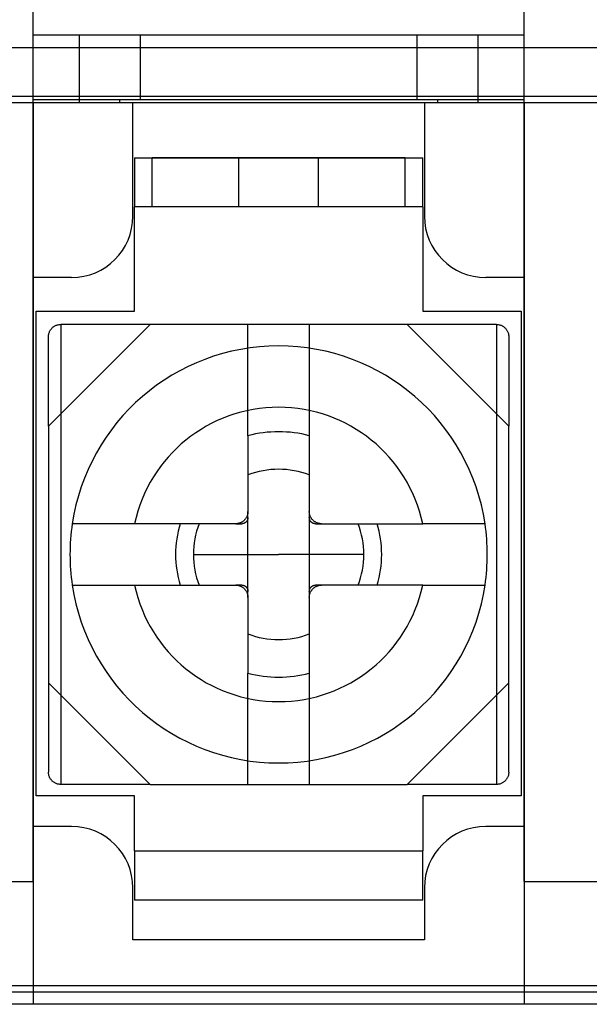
# Model space of a CAD drawing. Header units: millimetres. Extents: x 0 to 93, y 0 to 191.
# Tile 20 of 148: x 58.48 to 67.76, y 0 to 16.05. Entities that reach past the tile are written whole.
import ezdxf

# ---------------------------------------------------------------- set-up
doc = ezdxf.new("R2010")
doc.units = ezdxf.units.MM
doc.layers.add('MAIN-1', color=7, linetype='Continuous')
doc.layers.add('MAIN-2', color=7, linetype='Continuous')

msp = doc.modelspace()

# ---------------------------------------------------------------- linework, layer by layer
at = {"layer": 'MAIN-1'}
for p, q in [((2.1, 15.6), (90.9, 15.6)), ((90.9, 14.8), (2.1, 14.8)), ((88.25, 14.7), (4.75, 14.7)), ((58.7, 2), (58.7, 14.7)), ((60.325, 12.85), (60.325, 14.7)), ((65.075, 14.7), (65.075, 12.85)), ((66.7, 2), (66.7, 14.7)), ((60.35, 13.8), (65.05, 13.8)), ((60.35, 13.8), (60.35, 13)), ((65.05, 13), (65.05, 13.8)), ((60.35, 11.3), (60.35, 13)), ((65.05, 13), (60.35, 13)), ((65.05, 13), (65.05, 11.3)), ((59.325, 11.85), (58.7, 11.85)), ((66.7, 11.85), (66.075, 11.85)), ((58.75, 11.3), (60.35, 11.3)), ((58.75, 3.4), (58.75, 11.3)), ((65.05, 11.3), (66.65, 11.3)), ((66.65, 11.3), (66.65, 3.4)), ((58.95, 9.428), (60.607, 11.085)), ((59.086, 11.075), (59.098, 11.078)), ((59.098, 11.078), (59.109, 11.081)), ((59.109, 11.081), (59.122, 11.083)), ((59.122, 11.083), (59.136, 11.085)), ((59.136, 11.085), (59.15, 11.085)), ((60.607, 11.085), (59.15, 11.085)), ((64.793, 11.085), (60.607, 11.085)), ((64.793, 11.085), (66.45, 9.428)), ((66.25, 11.085), (64.793, 11.085)), ((66.25, 11.085), (66.264, 11.085)), ((66.264, 11.085), (66.278, 11.083)), ((66.278, 11.083), (66.291, 11.081)), ((66.291, 11.081), (66.302, 11.078)), ((66.302, 11.078), (66.314, 11.075)), ((58.952, 10.913), (58.954, 10.926)), ((58.954, 10.926), (58.957, 10.938)), ((58.957, 10.938), (58.96, 10.949)), ((58.96, 10.949), (58.964, 10.96)), ((58.964, 10.96), (58.969, 10.97)), ((58.969, 10.97), (58.974, 10.98)), ((58.974, 10.98), (58.979, 10.989)), ((58.979, 10.989), (58.985, 10.998)), ((58.985, 10.998), (58.991, 11.007)), ((58.991, 11.007), (58.998, 11.015)), ((58.998, 11.015), (59.005, 11.023)), ((59.005, 11.023), (59.012, 11.03)), ((59.012, 11.03), (59.02, 11.037)), ((59.02, 11.037), (59.028, 11.044)), ((59.028, 11.044), (59.037, 11.05)), ((59.037, 11.05), (59.046, 11.056)), ((59.046, 11.056), (59.055, 11.061)), ((59.055, 11.061), (59.065, 11.066)), ((59.065, 11.066), (59.075, 11.071)), ((59.075, 11.071), (59.086, 11.075)), ((66.314, 11.075), (66.325, 11.071)), ((66.325, 11.071), (66.335, 11.066)), ((66.335, 11.066), (66.345, 11.061)), ((66.345, 11.061), (66.354, 11.056)), ((66.354, 11.056), (66.363, 11.05)), ((66.363, 11.05), (66.372, 11.044)), ((66.372, 11.044), (66.38, 11.037)), ((66.38, 11.037), (66.388, 11.03)), ((66.388, 11.03), (66.395, 11.023)), ((66.395, 11.023), (66.402, 11.015)), ((66.402, 11.015), (66.409, 11.007)), ((66.409, 11.007), (66.415, 10.998)), ((66.415, 10.998), (66.421, 10.989)), ((66.421, 10.989), (66.426, 10.98)), ((66.426, 10.98), (66.431, 10.97)), ((66.431, 10.97), (66.436, 10.96)), ((66.436, 10.96), (66.44, 10.949)), ((66.44, 10.949), (66.443, 10.938)), ((66.443, 10.938), (66.446, 10.926)), ((66.446, 10.926), (66.448, 10.913)), ((58.95, 10.899), (58.952, 10.913)), ((58.95, 10.885), (58.95, 10.899)), ((58.95, 9.428), (58.95, 10.885)), ((66.448, 10.913), (66.45, 10.899)), ((66.45, 10.899), (66.45, 10.885)), ((66.45, 10.885), (66.45, 9.428)), ((58.95, 9.428), (58.95, 5.242)), ((66.45, 5.242), (66.45, 9.428)), ((62.2, 9.271), (62.2, 8.035)), ((63.2, 9.271), (63.2, 8.035)), ((62.2, 7.937), (62.2, 8.035)), ((62.2, 8.035), (62.2, 8.025)), ((63.2, 8.026), (63.2, 8.035)), ((63.2, 8.035), (63.2, 7.937)), ((62.11, 7.868), (62.103, 7.863)), ((62.117, 7.873), (62.11, 7.868)), ((62.124, 7.879), (62.117, 7.873)), ((62.131, 7.884), (62.124, 7.879)), ((62.138, 7.89), (62.131, 7.884)), ((62.144, 7.897), (62.138, 7.89)), ((62.15, 7.903), (62.144, 7.897)), ((62.156, 7.91), (62.15, 7.903)), ((62.162, 7.917), (62.156, 7.91)), ((62.167, 7.925), (62.162, 7.917)), ((62.171, 7.932), (62.167, 7.925)), ((62.176, 7.94), (62.171, 7.932)), ((62.175, 7.869), (62.172, 7.866)), ((62.177, 7.873), (62.175, 7.869)), ((62.18, 7.948), (62.176, 7.94)), ((62.18, 7.876), (62.177, 7.873)), ((62.184, 7.956), (62.18, 7.948)), ((62.182, 7.879), (62.18, 7.876)), ((62.185, 7.883), (62.182, 7.879)), ((62.187, 7.964), (62.184, 7.956)), ((62.187, 7.887), (62.185, 7.883)), ((62.19, 7.972), (62.187, 7.964)), ((62.189, 7.891), (62.187, 7.887)), ((62.191, 7.895), (62.189, 7.891)), ((62.192, 7.98), (62.19, 7.972)), ((62.193, 7.899), (62.191, 7.895)), ((62.195, 7.989), (62.192, 7.98)), ((62.194, 7.903), (62.193, 7.899)), ((62.196, 7.908), (62.194, 7.903)), ((62.197, 7.998), (62.195, 7.989)), ((62.197, 7.913), (62.196, 7.908)), ((62.198, 8.007), (62.197, 7.998)), ((62.198, 7.917), (62.197, 7.913)), ((62.199, 8.016), (62.198, 8.007)), ((62.199, 7.922), (62.198, 7.917)), ((62.2, 8.025), (62.199, 8.016)), ((62.2, 7.932), (62.199, 7.927)), ((62.199, 7.927), (62.199, 7.922)), ((62.2, 7.937), (62.2, 7.932)), ((63.201, 8.016), (63.2, 8.026)), ((63.2, 7.932), (63.2, 7.937)), ((63.201, 7.927), (63.2, 7.932)), ((63.202, 8.007), (63.201, 8.016)), ((63.201, 7.922), (63.201, 7.927)), ((63.202, 7.917), (63.201, 7.922)), ((63.203, 7.998), (63.202, 8.007)), ((63.203, 7.913), (63.202, 7.917)), ((63.205, 7.99), (63.203, 7.998)), ((63.204, 7.908), (63.203, 7.913)), ((63.206, 7.903), (63.204, 7.908)), ((63.207, 7.981), (63.205, 7.99)), ((63.207, 7.899), (63.206, 7.903)), ((63.21, 7.972), (63.207, 7.981)), ((63.209, 7.895), (63.207, 7.899)), ((63.211, 7.891), (63.209, 7.895)), ((63.213, 7.964), (63.21, 7.972)), ((63.213, 7.887), (63.211, 7.891)), ((63.216, 7.956), (63.213, 7.964)), ((63.215, 7.883), (63.213, 7.887)), ((63.218, 7.879), (63.215, 7.883)), ((63.22, 7.948), (63.216, 7.956)), ((63.22, 7.876), (63.218, 7.879)), ((63.224, 7.94), (63.22, 7.948)), ((63.223, 7.873), (63.22, 7.876)), ((63.225, 7.869), (63.223, 7.873)), ((63.228, 7.932), (63.224, 7.94)), ((63.228, 7.866), (63.225, 7.869)), ((63.233, 7.925), (63.228, 7.932)), ((63.238, 7.918), (63.233, 7.925)), ((63.243, 7.911), (63.238, 7.918)), ((63.249, 7.904), (63.243, 7.911)), ((63.255, 7.897), (63.249, 7.904)), ((63.262, 7.891), (63.255, 7.897)), ((63.268, 7.885), (63.262, 7.891)), ((63.275, 7.879), (63.268, 7.885)), ((63.282, 7.873), (63.275, 7.879)), ((63.29, 7.868), (63.282, 7.873)), ((63.297, 7.864), (63.29, 7.868)), ((59.338, 7.835), (59.337, 7.835)), ((59.341, 7.835), (59.338, 7.835)), ((59.346, 7.835), (59.341, 7.835)), ((59.353, 7.835), (59.346, 7.835)), ((59.362, 7.835), (59.353, 7.835)), ((59.373, 7.835), (59.362, 7.835)), ((59.386, 7.835), (59.373, 7.835)), ((59.401, 7.835), (59.386, 7.835)), ((59.418, 7.835), (59.401, 7.835)), ((59.437, 7.835), (59.418, 7.835)), ((59.458, 7.835), (59.437, 7.835)), ((59.481, 7.835), (59.458, 7.835)), ((59.505, 7.835), (59.481, 7.835)), ((59.531, 7.835), (59.505, 7.835)), ((59.558, 7.835), (59.531, 7.835)), ((59.587, 7.835), (59.558, 7.835)), ((59.617, 7.835), (59.587, 7.835)), ((59.65, 7.835), (59.617, 7.835)), ((59.684, 7.835), (59.65, 7.835)), ((59.72, 7.835), (59.684, 7.835)), ((59.757, 7.835), (59.72, 7.835)), ((59.796, 7.835), (59.757, 7.835)), ((59.835, 7.835), (59.796, 7.835)), ((59.874, 7.835), (59.835, 7.835)), ((59.914, 7.835), (59.874, 7.835)), ((59.954, 7.835), (59.914, 7.835)), ((59.995, 7.835), (59.954, 7.835)), ((60.037, 7.835), (59.995, 7.835)), ((60.081, 7.835), (60.037, 7.835)), ((60.125, 7.835), (60.081, 7.835)), ((60.169, 7.835), (60.125, 7.835)), ((60.214, 7.835), (60.169, 7.835)), ((60.26, 7.835), (60.214, 7.835)), ((60.306, 7.835), (60.26, 7.835)), ((60.353, 7.835), (60.306, 7.835)), ((62, 7.835), (60.353, 7.835)), ((62.009, 7.835), (62, 7.835)), ((62, 7.835), (62.098, 7.835)), ((62.019, 7.836), (62.009, 7.835)), ((62.028, 7.837), (62.019, 7.836)), ((62.037, 7.838), (62.028, 7.837)), ((62.046, 7.84), (62.037, 7.838)), ((62.054, 7.843), (62.046, 7.84)), ((62.063, 7.845), (62.054, 7.843)), ((62.071, 7.848), (62.063, 7.845)), ((62.079, 7.851), (62.071, 7.848)), ((62.087, 7.855), (62.079, 7.851)), ((62.095, 7.859), (62.087, 7.855)), ((62.103, 7.863), (62.095, 7.859)), ((62.103, 7.835), (62.098, 7.835)), ((62.108, 7.836), (62.103, 7.835)), ((62.113, 7.836), (62.108, 7.836)), ((62.118, 7.837), (62.113, 7.836)), ((62.122, 7.838), (62.118, 7.837)), ((62.127, 7.839), (62.122, 7.838)), ((62.132, 7.841), (62.127, 7.839)), ((62.136, 7.842), (62.132, 7.841)), ((62.14, 7.844), (62.136, 7.842)), ((62.144, 7.846), (62.14, 7.844)), ((62.148, 7.848), (62.144, 7.846)), ((62.152, 7.85), (62.148, 7.848)), ((62.156, 7.853), (62.152, 7.85)), ((62.159, 7.855), (62.156, 7.853)), ((62.162, 7.858), (62.159, 7.855)), ((62.166, 7.86), (62.162, 7.858)), ((62.169, 7.863), (62.166, 7.86)), ((62.172, 7.866), (62.169, 7.863)), ((63.231, 7.863), (63.228, 7.866)), ((63.234, 7.86), (63.231, 7.863)), ((63.237, 7.858), (63.234, 7.86)), ((63.241, 7.855), (63.237, 7.858)), ((63.244, 7.853), (63.241, 7.855)), ((63.248, 7.85), (63.244, 7.853)), ((63.252, 7.848), (63.248, 7.85)), ((63.256, 7.846), (63.252, 7.848)), ((63.26, 7.844), (63.256, 7.846)), ((63.264, 7.842), (63.26, 7.844)), ((63.268, 7.841), (63.264, 7.842)), ((63.273, 7.839), (63.268, 7.841)), ((63.278, 7.838), (63.273, 7.839)), ((63.282, 7.837), (63.278, 7.838)), ((63.287, 7.836), (63.282, 7.837)), ((63.292, 7.836), (63.287, 7.836)), ((63.297, 7.835), (63.292, 7.836)), ((63.305, 7.859), (63.297, 7.864)), ((63.302, 7.835), (63.297, 7.835)), ((63.302, 7.835), (63.4, 7.835)), ((63.313, 7.855), (63.305, 7.859)), ((63.321, 7.851), (63.313, 7.855)), ((63.329, 7.848), (63.321, 7.851)), ((63.337, 7.845), (63.329, 7.848)), ((63.345, 7.843), (63.337, 7.845)), ((63.354, 7.84), (63.345, 7.843)), ((63.363, 7.839), (63.354, 7.84)), ((63.372, 7.837), (63.363, 7.839)), ((63.381, 7.836), (63.372, 7.837)), ((63.39, 7.835), (63.381, 7.836)), ((63.4, 7.835), (63.39, 7.835)), ((63.4, 7.835), (65.047, 7.835)), ((65.094, 7.835), (65.047, 7.835)), ((65.14, 7.835), (65.094, 7.835)), ((65.186, 7.835), (65.14, 7.835)), ((65.231, 7.835), (65.186, 7.835)), ((65.276, 7.835), (65.231, 7.835)), ((65.32, 7.835), (65.276, 7.835)), ((65.363, 7.835), (65.32, 7.835)), ((65.406, 7.835), (65.363, 7.835)), ((65.447, 7.835), (65.406, 7.835)), ((65.487, 7.835), (65.447, 7.835)), ((65.527, 7.835), (65.487, 7.835)), ((65.566, 7.835), (65.527, 7.835)), ((65.605, 7.835), (65.566, 7.835)), ((65.643, 7.835), (65.605, 7.835)), ((65.68, 7.835), (65.643, 7.835)), ((65.716, 7.835), (65.68, 7.835)), ((65.75, 7.835), (65.716, 7.835)), ((65.782, 7.835), (65.75, 7.835)), ((65.813, 7.835), (65.782, 7.835)), ((65.842, 7.835), (65.813, 7.835)), ((65.869, 7.835), (65.842, 7.835)), ((65.894, 7.835), (65.869, 7.835)), ((65.918, 7.835), (65.894, 7.835)), ((65.941, 7.835), (65.918, 7.835)), ((65.962, 7.835), (65.941, 7.835)), ((65.981, 7.835), (65.962, 7.835)), ((65.999, 7.835), (65.981, 7.835)), ((66.014, 7.835), (65.999, 7.835)), ((66.027, 7.835), (66.014, 7.835)), ((66.038, 7.835), (66.027, 7.835)), ((66.047, 7.835), (66.038, 7.835)), ((66.054, 7.835), (66.047, 7.835)), ((66.059, 7.835), (66.054, 7.835)), ((66.062, 7.835), (66.059, 7.835)), ((66.063, 7.835), (66.062, 7.835)), ((61.311, 7.335), (62.7, 7.335)), ((64.089, 7.335), (62.7, 7.335)), ((59.337, 6.835), (59.338, 6.835)), ((59.338, 6.835), (59.341, 6.835)), ((59.341, 6.835), (59.346, 6.835)), ((59.346, 6.835), (59.353, 6.835)), ((59.353, 6.835), (59.362, 6.835)), ((59.362, 6.835), (59.373, 6.835)), ((59.373, 6.835), (59.386, 6.835)), ((59.386, 6.835), (59.401, 6.835)), ((59.401, 6.835), (59.419, 6.835)), ((59.419, 6.835), (59.438, 6.835)), ((59.438, 6.835), (59.459, 6.835)), ((59.459, 6.835), (59.481, 6.835)), ((59.481, 6.835), (59.506, 6.835)), ((59.506, 6.835), (59.531, 6.835)), ((59.531, 6.835), (59.559, 6.835)), ((59.559, 6.835), (59.587, 6.835)), ((59.587, 6.835), (59.618, 6.835)), ((59.618, 6.835), (59.65, 6.835)), ((59.65, 6.835), (59.684, 6.835)), ((59.684, 6.835), (59.72, 6.835)), ((59.72, 6.835), (59.757, 6.835)), ((59.757, 6.835), (59.795, 6.835)), ((59.795, 6.835), (59.834, 6.835)), ((59.834, 6.835), (59.873, 6.835)), ((59.873, 6.835), (59.913, 6.835)), ((59.913, 6.835), (59.953, 6.835)), ((59.953, 6.835), (59.994, 6.835)), ((59.994, 6.835), (60.036, 6.835)), ((60.036, 6.835), (60.08, 6.835)), ((60.08, 6.835), (60.124, 6.835)), ((60.124, 6.835), (60.168, 6.835)), ((60.168, 6.835), (60.214, 6.835)), ((60.214, 6.835), (60.259, 6.835)), ((60.259, 6.835), (60.306, 6.835)), ((60.306, 6.835), (60.353, 6.835)), ((60.353, 6.835), (62, 6.835)), ((62.098, 6.835), (62, 6.835)), ((62, 6.835), (62.01, 6.835)), ((62.01, 6.835), (62.019, 6.834)), ((62.019, 6.834), (62.028, 6.833)), ((62.028, 6.833), (62.037, 6.832)), ((62.037, 6.832), (62.046, 6.83)), ((62.046, 6.83), (62.055, 6.827)), ((62.055, 6.827), (62.063, 6.825)), ((62.063, 6.825), (62.071, 6.822)), ((62.071, 6.822), (62.079, 6.819)), ((62.079, 6.819), (62.087, 6.815)), ((62.087, 6.815), (62.095, 6.811)), ((62.095, 6.811), (62.103, 6.806)), ((62.098, 6.835), (62.103, 6.835)), ((62.103, 6.835), (62.108, 6.835)), ((62.103, 6.806), (62.11, 6.802)), ((62.108, 6.835), (62.113, 6.834)), ((62.11, 6.802), (62.118, 6.797)), ((62.113, 6.834), (62.118, 6.833)), ((62.118, 6.833), (62.122, 6.832)), ((62.118, 6.797), (62.125, 6.791)), ((62.122, 6.832), (62.127, 6.831)), ((62.125, 6.791), (62.132, 6.785)), ((62.127, 6.831), (62.132, 6.829)), ((62.132, 6.829), (62.136, 6.828)), ((62.132, 6.785), (62.138, 6.779)), ((62.136, 6.828), (62.14, 6.826)), ((62.138, 6.779), (62.145, 6.773)), ((62.14, 6.826), (62.144, 6.824)), ((62.144, 6.824), (62.148, 6.822)), ((62.145, 6.773), (62.151, 6.766)), ((62.148, 6.822), (62.152, 6.82)), ((62.151, 6.766), (62.157, 6.76)), ((62.152, 6.82), (62.156, 6.817)), ((62.156, 6.817), (62.159, 6.815)), ((62.157, 6.76), (62.162, 6.752)), ((62.159, 6.815), (62.163, 6.812)), ((62.162, 6.752), (62.167, 6.745)), ((62.163, 6.812), (62.166, 6.81)), ((62.166, 6.81), (62.169, 6.807)), ((62.167, 6.745), (62.172, 6.738)), ((62.169, 6.807), (62.172, 6.804)), ((62.172, 6.804), (62.175, 6.801)), ((62.175, 6.801), (62.177, 6.798)), ((62.177, 6.798), (62.18, 6.794)), ((62.18, 6.794), (62.182, 6.791)), ((62.182, 6.791), (62.185, 6.787)), ((62.185, 6.787), (62.187, 6.783)), ((62.187, 6.783), (62.189, 6.779)), ((62.189, 6.779), (62.191, 6.775)), ((62.191, 6.775), (62.193, 6.771)), ((62.193, 6.771), (62.194, 6.767)), ((62.194, 6.767), (62.196, 6.762)), ((62.196, 6.762), (62.197, 6.757)), ((62.197, 6.757), (62.198, 6.753)), ((62.198, 6.753), (62.199, 6.748)), ((62.199, 6.748), (62.199, 6.743)), ((62.199, 6.743), (62.2, 6.738)), ((63.2, 6.738), (63.201, 6.743)), ((63.201, 6.748), (63.202, 6.753)), ((63.201, 6.743), (63.201, 6.748)), ((63.202, 6.753), (63.203, 6.757)), ((63.203, 6.757), (63.204, 6.762)), ((63.204, 6.762), (63.206, 6.767)), ((63.206, 6.767), (63.207, 6.771)), ((63.207, 6.771), (63.209, 6.775)), ((63.209, 6.775), (63.211, 6.779)), ((63.211, 6.779), (63.213, 6.783)), ((63.213, 6.783), (63.215, 6.787)), ((63.215, 6.787), (63.218, 6.791)), ((63.218, 6.791), (63.22, 6.794)), ((63.22, 6.794), (63.223, 6.798)), ((63.223, 6.798), (63.225, 6.801)), ((63.225, 6.801), (63.228, 6.804)), ((63.228, 6.804), (63.231, 6.807)), ((63.229, 6.738), (63.233, 6.746)), ((63.231, 6.807), (63.234, 6.81)), ((63.233, 6.746), (63.238, 6.753)), ((63.234, 6.81), (63.238, 6.812)), ((63.238, 6.812), (63.241, 6.815)), ((63.238, 6.753), (63.244, 6.76)), ((63.241, 6.815), (63.244, 6.817)), ((63.244, 6.817), (63.248, 6.82)), ((63.244, 6.76), (63.25, 6.767)), ((63.248, 6.82), (63.252, 6.822)), ((63.25, 6.767), (63.256, 6.773)), ((63.252, 6.822), (63.256, 6.824)), ((63.256, 6.824), (63.26, 6.826)), ((63.256, 6.773), (63.262, 6.78)), ((63.26, 6.826), (63.264, 6.828)), ((63.262, 6.78), (63.269, 6.786)), ((63.264, 6.828), (63.268, 6.829)), ((63.268, 6.829), (63.273, 6.831)), ((63.269, 6.786), (63.276, 6.792)), ((63.273, 6.831), (63.278, 6.832)), ((63.276, 6.792), (63.283, 6.797)), ((63.278, 6.832), (63.282, 6.833)), ((63.282, 6.833), (63.287, 6.834)), ((63.283, 6.797), (63.29, 6.802)), ((63.287, 6.834), (63.292, 6.835)), ((63.29, 6.802), (63.297, 6.807)), ((63.292, 6.835), (63.297, 6.835)), ((63.297, 6.835), (63.302, 6.835)), ((63.297, 6.807), (63.305, 6.811)), ((63.4, 6.835), (63.302, 6.835)), ((63.305, 6.811), (63.313, 6.815)), ((63.313, 6.815), (63.321, 6.819)), ((63.321, 6.819), (63.329, 6.822)), ((63.329, 6.822), (63.337, 6.825)), ((63.337, 6.825), (63.346, 6.828)), ((63.346, 6.828), (63.354, 6.83)), ((63.354, 6.83), (63.363, 6.832)), ((63.363, 6.832), (63.372, 6.833)), ((63.372, 6.833), (63.381, 6.834)), ((63.381, 6.834), (63.391, 6.835)), ((63.391, 6.835), (63.4, 6.835)), ((65.047, 6.835), (63.4, 6.835)), ((65.047, 6.835), (65.094, 6.835)), ((65.094, 6.835), (65.14, 6.835)), ((65.14, 6.835), (65.186, 6.835)), ((65.186, 6.835), (65.231, 6.835)), ((65.231, 6.835), (65.275, 6.835)), ((65.275, 6.835), (65.319, 6.835)), ((65.319, 6.835), (65.363, 6.835)), ((65.363, 6.835), (65.405, 6.835)), ((65.405, 6.835), (65.446, 6.835)), ((65.446, 6.835), (65.486, 6.835)), ((65.486, 6.835), (65.526, 6.835)), ((65.526, 6.835), (65.566, 6.835)), ((65.566, 6.835), (65.605, 6.835)), ((65.605, 6.835), (65.643, 6.835)), ((65.643, 6.835), (65.681, 6.835)), ((65.681, 6.835), (65.716, 6.835)), ((65.716, 6.835), (65.751, 6.835)), ((65.751, 6.835), (65.783, 6.835)), ((65.783, 6.835), (65.814, 6.835)), ((65.814, 6.835), (65.842, 6.835)), ((65.842, 6.835), (65.87, 6.835)), ((65.87, 6.835), (65.895, 6.835)), ((65.895, 6.835), (65.919, 6.835)), ((65.919, 6.835), (65.942, 6.835)), ((65.942, 6.835), (65.963, 6.835)), ((65.963, 6.835), (65.982, 6.835)), ((65.982, 6.835), (65.999, 6.835)), ((65.999, 6.835), (66.014, 6.835)), ((66.014, 6.835), (66.027, 6.835)), ((66.027, 6.835), (66.038, 6.835)), ((66.038, 6.835), (66.047, 6.835)), ((66.047, 6.835), (66.054, 6.835)), ((66.054, 6.835), (66.059, 6.835)), ((66.059, 6.835), (66.062, 6.835)), ((66.062, 6.835), (66.063, 6.835)), ((62.172, 6.738), (62.176, 6.73)), ((62.176, 6.73), (62.18, 6.722)), ((62.18, 6.722), (62.184, 6.714)), ((62.184, 6.714), (62.187, 6.706)), ((62.187, 6.706), (62.19, 6.698)), ((62.19, 6.698), (62.193, 6.689)), ((62.193, 6.689), (62.195, 6.681)), ((62.195, 6.681), (62.197, 6.672)), ((62.197, 6.672), (62.198, 6.663)), ((62.198, 6.663), (62.199, 6.654)), ((62.199, 6.654), (62.2, 6.644)), ((62.2, 6.738), (62.2, 6.733)), ((62.2, 6.635), (62.2, 6.733)), ((62.2, 6.644), (62.2, 6.635)), ((62.2, 6.635), (62.2, 5.399)), ((63.2, 6.733), (63.2, 6.738)), ((63.2, 6.733), (63.2, 6.635)), ((63.2, 6.645), (63.201, 6.654)), ((63.2, 6.635), (63.2, 6.645)), ((63.2, 6.635), (63.2, 5.399)), ((63.201, 6.654), (63.202, 6.663)), ((63.202, 6.663), (63.203, 6.672)), ((63.203, 6.672), (63.205, 6.681)), ((63.205, 6.681), (63.208, 6.69)), ((63.208, 6.69), (63.21, 6.698)), ((63.21, 6.698), (63.213, 6.706)), ((63.213, 6.706), (63.216, 6.715)), ((63.216, 6.715), (63.22, 6.723)), ((63.22, 6.723), (63.224, 6.73)), ((63.224, 6.73), (63.229, 6.738)), ((60.607, 3.585), (58.95, 5.242)), ((58.95, 5.242), (58.95, 3.785)), ((66.45, 5.242), (64.793, 3.585)), ((66.45, 3.785), (66.45, 5.242)), ((58.95, 3.771), (58.95, 3.785)), ((58.952, 3.757), (58.95, 3.771)), ((58.954, 3.745), (58.952, 3.757)), ((58.957, 3.733), (58.954, 3.745)), ((58.96, 3.721), (58.957, 3.733)), ((58.964, 3.711), (58.96, 3.721)), ((58.969, 3.7), (58.964, 3.711)), ((58.974, 3.69), (58.969, 3.7)), ((66.431, 3.7), (66.426, 3.69)), ((66.436, 3.711), (66.431, 3.7)), ((66.44, 3.721), (66.436, 3.711)), ((66.443, 3.733), (66.44, 3.721)), ((66.446, 3.745), (66.443, 3.733)), ((66.448, 3.757), (66.446, 3.745)), ((66.45, 3.771), (66.448, 3.757)), ((66.45, 3.785), (66.45, 3.771)), ((58.979, 3.681), (58.974, 3.69)), ((58.985, 3.672), (58.979, 3.681)), ((58.991, 3.663), (58.985, 3.672)), ((58.998, 3.655), (58.991, 3.663)), ((59.005, 3.647), (58.998, 3.655)), ((59.012, 3.64), (59.005, 3.647)), ((59.02, 3.633), (59.012, 3.64)), ((59.028, 3.626), (59.02, 3.633)), ((59.037, 3.62), (59.028, 3.626)), ((59.046, 3.614), (59.037, 3.62)), ((59.055, 3.609), (59.046, 3.614)), ((59.065, 3.604), (59.055, 3.609)), ((59.075, 3.599), (59.065, 3.604)), ((59.086, 3.595), (59.075, 3.599)), ((59.098, 3.592), (59.086, 3.595)), ((59.109, 3.589), (59.098, 3.592)), ((59.122, 3.587), (59.109, 3.589)), ((59.136, 3.586), (59.122, 3.587)), ((59.15, 3.585), (59.136, 3.586)), ((60.607, 3.585), (59.15, 3.585)), ((60.607, 3.585), (64.793, 3.585)), ((66.25, 3.585), (64.793, 3.585)), ((66.264, 3.586), (66.25, 3.585)), ((66.278, 3.587), (66.264, 3.586)), ((66.291, 3.589), (66.278, 3.587)), ((66.302, 3.592), (66.291, 3.589)), ((66.314, 3.595), (66.302, 3.592)), ((66.325, 3.599), (66.314, 3.595)), ((66.335, 3.604), (66.325, 3.599)), ((66.345, 3.609), (66.335, 3.604)), ((66.354, 3.614), (66.345, 3.609)), ((66.363, 3.62), (66.354, 3.614)), ((66.372, 3.626), (66.363, 3.62)), ((66.38, 3.633), (66.372, 3.626)), ((66.388, 3.64), (66.38, 3.633)), ((66.395, 3.647), (66.388, 3.64)), ((66.402, 3.655), (66.395, 3.647)), ((66.409, 3.663), (66.402, 3.655)), ((66.415, 3.672), (66.409, 3.663)), ((66.421, 3.681), (66.415, 3.672)), ((66.426, 3.69), (66.421, 3.681)), ((60.35, 3.4), (58.75, 3.4)), ((60.35, 2.5), (60.35, 3.4)), ((65.05, 3.4), (65.05, 2.5)), ((66.65, 3.4), (65.05, 3.4)), ((59.325, 2.9), (58.7, 2.9)), ((66.7, 2.9), (66.075, 2.9)), ((60.35, 2.5), (65.05, 2.5)), ((60.35, 2.5), (60.35, 1.7)), ((65.05, 1.7), (65.05, 2.5)), ((57.2, 2), (58.7, 2)), ((58.7, 2), (58.7, 0)), ((66.7, 2), (68.2, 2)), ((66.7, 2), (66.7, 0)), ((60.325, 1.05), (60.325, 1.9)), ((65.075, 1.9), (65.075, 1.05)), ((65.05, 1.7), (60.35, 1.7)), ((65.075, 1.05), (60.325, 1.05)), ((58.7, 0), (57.2, 0)), ((66.7, 0), (58.7, 0)), ((68.2, 0), (66.7, 0))]:
    msp.add_line(p, q, dxfattribs=at)
for centre, radius, start, end in [((59.325, 12.85), 1, 270, 0), ((66.075, 12.85), 1, 180, 270), ((62.7, 7.335), 3.4, 90, 171.5435), ((62.7, 7.335), 3.4, 8.4565, 90), ((62.7, 7.335), 2.4, 90, 167.9753), ((62.7, 7.335), 2.4, 12.0247, 90), ((62.7, 7.335), 2, 75.5217, 104.4784), ((62.7, 7.335), 1.389, 68.8969, 111.1031), ((62.7, 7.335), 3.4, 171.5435, 180), ((62.7, 7.335), 1.68, 162.684, 180), ((62.7, 7.335), 1.389, 158.8975, 180), ((62.7, 7.335), 1.389, 0, 21.1022), ((62.7, 7.335), 1.68, 0, 17.3158), ((62.7, 7.335), 3.4, 351.5435, 8.4565), ((62.7, 7.335), 3.4, 180, 188.4565), ((62.7, 7.335), 1.68, 180, 197.3159), ((62.7, 7.335), 1.389, 180, 201.1022), ((62.7, 7.335), 1.389, 338.8974, 0), ((62.7, 7.335), 1.68, 342.684, 0), ((62.7, 7.335), 3.4, 188.4565, 270), ((62.7, 7.335), 2.4, 192.0247, 270), ((62.7, 7.335), 2.4, 270, 347.9753), ((62.7, 7.335), 3.4, 270, 351.5435), ((62.7, 7.335), 1.389, 248.8972, 291.1027), ((62.7, 7.335), 2, 255.522, 284.4778), ((59.325, 1.9), 1, 0, 90), ((66.075, 1.9), 1, 90, 180)]:
    msp.add_arc(centre, radius, start, end, dxfattribs=at)
at = {"layer": 'MAIN-2'}
for p, q in [((58.7, 15.8), (58.7, 18)), ((66.7, 15.8), (66.7, 18)), ((58.7, 15.8), (58.7, 15.8)), ((66.7, 15.8), (58.7, 15.8)), ((58.7, 14.7), (58.7, 15.8)), ((59.45, 15.8), (59.45, 14.7)), ((60.45, 14.75), (60.45, 15.8)), ((64.95, 15.8), (64.95, 14.75)), ((65.95, 14.7), (65.95, 15.8)), ((66.7, 14.7), (66.7, 15.8)), ((66.7, 15.8), (66.7, 15.8)), ((2.1, 15.6), (90.9, 15.6)), ((58.7, 14.7), (58.7, 14.75)), ((66.7, 14.75), (58.7, 14.75)), ((58.7, 14.75), (58.7, 14.75)), ((58.7, 14.7), (58.7, 0)), ((58.7, 14.7), (58.7, 14.7)), ((60.111, 14.7), (60.111, 14.75)), ((60.325, 14.7), (60.325, 14.7)), ((65.075, 14.7), (65.075, 14.7)), ((65.289, 14.75), (65.289, 14.7)), ((66.7, 14.7), (66.7, 14.75)), ((66.7, 14.75), (66.7, 14.75)), ((66.7, 14.7), (66.7, 0)), ((66.7, 14.7), (66.7, 14.7)), ((64.76, 13.8), (60.64, 13.8)), ((60.64, 13), (60.64, 13.8)), ((62.05, 13.8), (62.05, 13.8)), ((62.05, 13), (62.05, 13.8)), ((63.35, 13), (63.35, 13.8)), ((63.35, 13.8), (63.35, 13.8)), ((64.76, 13), (64.76, 13.8)), ((60.325, 12.85), (60.325, 12.85)), ((64.76, 13), (60.64, 13)), ((62.05, 13), (62.05, 13)), ((63.35, 13), (63.35, 13)), ((65.075, 12.85), (65.075, 12.85)), ((58.7, 11.85), (58.7, 11.85)), ((59.325, 11.85), (59.325, 11.85)), ((66.075, 11.85), (66.075, 11.85)), ((66.7, 11.85), (66.7, 11.85)), ((58.75, 11.3), (58.75, 11.3)), ((60.35, 11.3), (60.35, 11.3)), ((65.05, 11.3), (65.05, 11.3)), ((66.65, 11.3), (66.65, 11.3)), ((59.15, 11.085), (59.15, 11.085)), ((59.15, 11.085), (59.15, 3.585)), ((62.2, 11.085), (62.2, 11.085)), ((62.2, 9.271), (62.2, 11.085)), ((63.2, 11.085), (63.2, 11.085)), ((63.2, 11.085), (63.2, 9.271)), ((66.25, 11.085), (66.25, 11.085)), ((66.25, 11.085), (66.25, 3.585)), ((58.95, 10.885), (58.95, 10.885)), ((66.45, 10.885), (66.45, 10.885)), ((62.7, 10.735), (62.7, 10.735)), ((62.2, 6.733), (62.2, 7.937)), ((63.2, 7.937), (63.2, 6.733)), ((62.2, 3.585), (62.2, 5.399)), ((63.2, 5.399), (63.2, 3.585)), ((62.7, 3.935), (62.7, 3.935)), ((58.95, 3.785), (58.95, 3.785)), ((66.45, 3.785), (66.45, 3.785)), ((59.15, 3.585), (59.15, 3.585)), ((62.2, 3.585), (62.2, 3.585)), ((63.2, 3.585), (63.2, 3.585)), ((66.25, 3.585), (66.25, 3.585)), ((58.75, 3.4), (58.75, 3.4)), ((60.35, 3.4), (60.35, 3.4)), ((65.05, 3.4), (65.05, 3.4)), ((66.65, 3.4), (66.65, 3.4)), ((58.7, 2.9), (58.7, 2.9)), ((59.325, 2.9), (59.325, 2.9)), ((66.075, 2.9), (66.075, 2.9)), ((66.7, 2.9), (66.7, 2.9)), ((60.325, 1.9), (60.325, 1.9)), ((65.075, 1.9), (65.075, 1.9)), ((60.325, 1.05), (60.325, 1.05)), ((65.075, 1.05), (65.075, 1.05)), ((87.5, 0.3), (4.9, 0.3)), ((87.1, 0.2), (19.3, 0.2)), ((58.7, 0), (58.7, 0)), ((58.7, 0), (58.7, 0)), ((66.7, 0), (66.7, 0)), ((66.7, 0), (66.7, 0))]:
    msp.add_line(p, q, dxfattribs=at)

doc.saveas('drawing.dxf')
